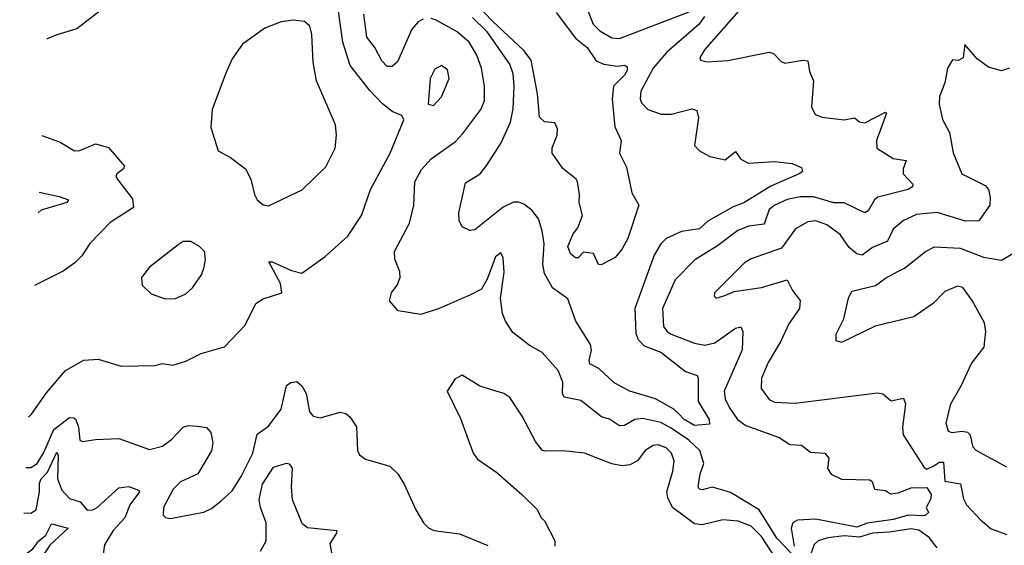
# Model space of a CAD drawing. Extents: x 1843161 to 1959474, y 907081 to 1016326.
# Tile 102 of 256: x 1845782 to 1849596, y 963188 to 965222. Entities that reach past the tile are written whole.
import ezdxf

# ---------------------------------------------------------------- set-up
doc = ezdxf.new("R2010")
doc.units = 0

msp = doc.modelspace()

# ---------------------------------------------------------------- linework, layer by layer
at = {"layer": '0CON20XD'}
for points in [[(1847860.3, 965250.2), (1847935, 965151.2), (1847980, 965115), (1848015, 965062.9), (1848045, 965050.5), (1848097.5, 965042.5), (1848125.5, 965045.5), (1848135, 965040), (1848135.3, 965025), (1848125, 965007.5), (1848081.3, 964965), (1848076.3, 964915), (1848087.4, 964807.4), (1848111.9, 964755), (1848105.5, 964705), (1848132, 964652), (1848152.6, 964552.6), (1848180, 964505), (1848137.5, 964375), (1848115.8, 964335), (1848088, 964302), (1848033.6, 964273.6), (1848024.2, 964274.2), (1848005, 964316.7), (1847965, 964322.5), (1847945, 964300), (1847935, 964300), (1847915, 964316), (1847904.7, 964345), (1847925, 964392.9), (1847943.5, 964416.5), (1847961.4, 964465), (1847948.3, 964515), (1847950.7, 964545), (1847942, 964595), (1847937.3, 964605), (1847885, 964646), (1847844.5, 964705), (1847843.7, 964726.3), (1847863.8, 964775), (1847865, 964800), (1847855, 964823.3), (1847815, 964826.2), (1847794.6, 964844.6), (1847788, 964935), (1847762.6, 965065), (1847735, 965103), (1847613.3, 965216.7), (1847551, 965281)], [(1845815.1, 963683.7), (1845827.3, 963695), (1845885, 963777.8), (1845959.4, 963865), (1846030, 963905), (1846085, 963907.8), (1846175, 963881.4), (1846305, 963884.4), (1846335, 963891.1), (1846375, 963885.6), (1846425, 963900.6), (1846485, 963930.6), (1846575, 963955.6), (1846655, 964040), (1846696.4, 964123.6), (1846725, 964142), (1846796.7, 964165), (1846791.3, 964201.3), (1846746.7, 964285), (1846760, 964285), (1846835, 964251), (1846875, 964241.1), (1846965, 964305.8), (1847052.9, 964385), (1847105.4, 964464.6), (1847140.4, 964565), (1847217.1, 964705), (1847270, 964835), (1847261.4, 964851.4), (1847225, 964866.9), (1847187.1, 964897.1), (1847137.9, 964947.9), (1847062.3, 965045), (1847033.6, 965135), (1847016.7, 965255)], [(1846088, 965252), (1846003, 965187), (1845925, 965163.5), (1845885.4, 965146.6)], [(1847344.5, 965224.5), (1847325, 965213.8), (1847300.4, 965185), (1847245, 965059.5), (1847225, 965041.2), (1847205, 965041.5), (1847185, 965062.5), (1847157.6, 965115), (1847125.8, 965155), (1847114.1, 965244.1)], [(1847983.6, 965253.6), (1848002.8, 965205), (1848028.5, 965178.5), (1848075, 965152.4), (1848105, 965149.2), (1848375, 965252.7)], [(1848574.7, 965265), (1848434.5, 965105), (1848416, 965075), (1848418.8, 965065), (1848445, 965059.5), (1848525, 965064.5), (1848685, 965096.7), (1848701.4, 965091.4), (1848730.9, 965060.9), (1848745, 965054.2), (1848815, 965065.8), (1848835, 965062.5), (1848841.7, 965021.7), (1848856.1, 964986.1), (1848848.8, 964885), (1848862.5, 964855), (1848890, 964845), (1848975, 964834.3), (1849015, 964841.8), (1849035, 964826.5), (1849055, 964822.5), (1849135, 964864.2), (1849139.8, 964859.8), (1849100, 964755), (1849101.4, 964725), (1849165.3, 964685.3), (1849215, 964676.7), (1849203.5, 964645), (1849204.4, 964625), (1849242, 964585), (1849240, 964575), (1849223.8, 964565), (1849105.6, 964535), (1849092.7, 964525), (1849068.2, 964481.8), (1849055, 964474.4), (1848975, 964513.6), (1848935, 964514), (1848856.2, 964536.2), (1848805, 964537), (1848755, 964526.2), (1848707.3, 964505), (1848685, 964487.5), (1848665, 964431.3), (1848606.6, 964423.4), (1848563.4, 964406.6), (1848485, 964347.6), (1848396.9, 964293.1), (1848320.4, 964215), (1848271.1, 964105), (1848276.1, 964035), (1848289.1, 964015), (1848305.6, 964005), (1848395, 963969.7), (1848435, 963962.4), (1848475, 963971.9), (1848555, 964028.5), (1848575, 964034), (1848582.5, 964015), (1848580.3, 963945), (1848511.1, 963785), (1848514.7, 963755), (1848530.6, 963720.6), (1848562, 963675), (1848595, 963651.4), (1848724, 963605), (1848765, 963578.5), (1848810, 963575), (1848845, 963547.9), (1848900, 963545), (1848915.7, 963525.7), (1848911.4, 963485), (1848925, 963462.9), (1848964.6, 963444.6), (1849075, 963442), (1849083.8, 963435), (1849093.3, 963405), (1849135, 963400), (1849155, 963387.1), (1849185, 963391.8), (1849235, 963411.1), (1849295, 963411.2), (1849311.8, 963385), (1849309.2, 963365), (1849293.3, 963335), (1849302, 963315), (1849288.2, 963301.8), (1849225.2, 963305.2), (1849165, 963288.1), (1849065, 963274.1), (1849025, 963258.7), (1848865, 963288.8), (1848794.6, 963285.4), (1848777.1, 963275), (1848770.5, 963255), (1848781.3, 963185)], [(1846745, 964501.2), (1846876.2, 964563.8), (1846966.9, 964653.1), (1847003.5, 964725), (1847009.1, 964775), (1847005.5, 964815), (1846931.1, 964985), (1846917.9, 965057.9), (1846913.8, 965165), (1846905, 965197.5), (1846885, 965215.6), (1846840.7, 965220.7), (1846795, 965213.8), (1846730.9, 965189.1), (1846645, 965128), (1846605, 965070), (1846579.5, 965015), (1846527.5, 964875), (1846521.8, 964805), (1846550.8, 964715), (1846598.8, 964688.8), (1846656, 964645), (1846677.5, 964605), (1846690.8, 964545), (1846702, 964525), (1846725, 964506.2), (1846745, 964501.2)], [(1848775, 963152.9), (1848715, 963215.2), (1848645.7, 963325.7), (1848535, 963392.6), (1848465, 963413.3), (1848450.2, 963409.8), (1848425, 963402.4), (1848415.2, 963405.2), (1848410.2, 963415), (1848417, 963465), (1848431.2, 963505), (1848416.2, 963555), (1848373.3, 963595), (1848305, 963642), (1848265, 963663.2), (1848195, 963678.6), (1848165, 963674.7), (1848125, 963651.5), (1848105, 963650.4), (1848065.7, 963675.7), (1848035, 963685.5), (1847955, 963748.5), (1847891.1, 963761.1), (1847884.7, 963775), (1847885, 963820), (1847868.1, 963865), (1847805, 963934.4), (1847755, 963962.2), (1847691.3, 964011.3), (1847662.9, 964055), (1847651.4, 964085), (1847644.3, 964145), (1847658.8, 964245), (1847655, 964300), (1847645, 964320), (1847625, 964303.8), (1847592.3, 964217.7), (1847570.2, 964179.8), (1847525, 964155.5), (1847405.9, 964104.1), (1847335, 964081.8), (1847247.5, 964095), (1847214.1, 964134.1), (1847222, 964165), (1847244, 964195), (1847256, 964225), (1847253.6, 964246.4), (1847234.3, 964295), (1847233.1, 964325), (1847291.9, 964435), (1847308.9, 964505), (1847312.7, 964595), (1847337.6, 964642.4), (1847375, 964683.6), (1847469.2, 964750.8), (1847498.4, 964781.6), (1847568.2, 964875), (1847582.2, 964907.8), (1847582.5, 964965), (1847570.3, 965035), (1847552.4, 965085), (1847522.2, 965135), (1847476.2, 965175), (1847395, 965220), (1847375, 965226.9)], [(1848434.6, 965235), (1848413.1, 965205), (1848286.7, 965095), (1848235, 965033.9), (1848187.2, 964945), (1848185.3, 964915.3), (1848190.8, 964900.8), (1848214.7, 964874.7), (1848266.1, 964856.1), (1848305, 964856.2), (1848385, 964876.7), (1848405, 964871.2), (1848411.7, 964841.7), (1848396, 964735), (1848414.5, 964714.5), (1848455, 964693.1), (1848515, 964679.4), (1848555, 964712.5), (1848575, 964682), (1848605, 964667.5), (1848705, 964673.8), (1848774.5, 964665.5), (1848810.5, 964650.5), (1848813.8, 964635), (1848801.2, 964625), (1848691.5, 964578.5), (1848586.7, 964513.3), (1848545, 964497.5), (1848447.8, 964442.2), (1848415, 964412.8), (1848345, 964402.2), (1848285.3, 964374.8), (1848265.4, 964355), (1848239.6, 964310.4), (1848164.4, 964105), (1848167.9, 964007.9), (1848177.5, 963985), (1848200.5, 963960.5), (1848265.7, 963935.7), (1848361.2, 963861.2), (1848405.6, 963845), (1848410, 963835), (1848409.3, 963745), (1848451.8, 963675), (1848453.1, 963656.9), (1848395, 963651.3), (1848355.3, 963675), (1848335.6, 963695.6), (1848315.1, 963715.1), (1848245, 963755.2), (1848145, 963784), (1848085, 963816.7), (1848025, 963872.4), (1847990, 963890), (1847987.9, 963905), (1847997.1, 963942.9), (1847992.1, 963965), (1847936, 964056), (1847905, 964141.4), (1847845, 964184), (1847815, 964240), (1847808.6, 964275), (1847813.1, 964355), (1847805.2, 964405.2), (1847791.5, 964451.5), (1847765, 964484.4), (1847735, 964508), (1847715, 964515.8), (1847695, 964515.5), (1847655, 964496.8), (1847545, 964409.2), (1847525, 964406.2), (1847495, 964420), (1847484.4, 964445), (1847482.2, 964475), (1847508.9, 964591.1), (1847565, 964625.6), (1847590.9, 964659.1), (1847646.2, 964745), (1847682.5, 964825), (1847693.1, 964876.9), (1847697, 964965), (1847693.2, 965013.2), (1847680.3, 965050.3), (1847592.1, 965175), (1847535, 965230.5)], [(1849615.5, 965034.5), (1849585, 965024.3), (1849535, 965038.6), (1849490.5, 965070.5), (1849443.3, 965126.7), (1849436.1, 965073.9), (1849416.4, 965063.6), (1849395, 965066.7), (1849376.2, 965035), (1849365, 964977.5), (1849344.2, 964925), (1849344, 964895), (1849355.8, 964835.8), (1849382.9, 964785), (1849397.5, 964707.5), (1849430.8, 964625), (1849521.1, 964581.1), (1849534.6, 964564.6), (1849541.2, 964535), (1849539.5, 964505), (1849496.5, 964443.5), (1849445, 964442.2), (1849335, 964475.6), (1849255, 964468.3), (1849205, 964444.7), (1849165, 964412.1), (1849142.7, 964365), (1849085, 964340), (1849045, 964310.4), (1849025, 964316.1), (1848995, 964340.9), (1848960.5, 964390.5), (1848908.7, 964428.7), (1848865, 964444.1), (1848835, 964440.3), (1848786.9, 964413.1), (1848732, 964338), (1848615, 964296.8), (1848589.3, 964280.7), (1848472.9, 964165), (1848472, 964152), (1848480, 964145), (1848513.3, 964155), (1848549.8, 964170.2), (1848655, 964185.4), (1848755, 964215.5), (1848775, 964174.4), (1848804.6, 964135), (1848802.1, 964105), (1848760.8, 964045), (1848729.3, 963975), (1848680.7, 963895), (1848655.4, 963835), (1848654.5, 963795), (1848685, 963752.2), (1848705, 963742.5), (1848785, 963737.7), (1849105, 963777.8), (1849125, 963774.3), (1849157.3, 963747.3), (1849205, 963758), (1849213.5, 963735), (1849200.9, 963645), (1849204.5, 963615), (1849285, 963488.9), (1849295, 963482.5), (1849320.7, 963495), (1849345, 963509.4), (1849359.6, 963509.6), (1849365, 963436.9), (1849425.7, 963425.7), (1849437.4, 963367.4), (1849449.6, 963345), (1849504.8, 963284.8), (1849545, 963251.3), (1849605, 963230.2)], [(1847385, 964890), (1847415, 964923.8), (1847445.9, 964994.1), (1847438.5, 965028.5), (1847415, 965044.3), (1847389.1, 965030.9), (1847371.5, 964995), (1847363.3, 964895), (1847385, 964890)], [(1845867.5, 964773.9), (1845937.8, 964747.8), (1845994.5, 964714.5), (1846015, 964715.7), (1846075, 964741.1), (1846125, 964727.1), (1846187.5, 964655), (1846183.8, 964645), (1846158, 964625), (1846154.2, 964615), (1846162, 964602), (1846218.8, 964528.8), (1846222.9, 964495), (1846132.7, 964437.3), (1846053.5, 964356.5), (1846022.2, 964307.8), (1845995, 964280.6), (1845950.5, 964249.5), (1845839.6, 964193.5)], [(1845857, 964554.3), (1845935, 964538.4), (1845970.6, 964525), (1845964, 964515), (1845865, 964485.3), (1845853.1, 964474.7)], [(1846345, 964141.9), (1846385, 964143.1), (1846425, 964161.4), (1846450.8, 964185), (1846485.7, 964235), (1846495.7, 964265), (1846502, 964295), (1846497.1, 964325), (1846478, 964345), (1846445, 964364.2), (1846415, 964364), (1846395, 964350.8), (1846285, 964264), (1846254, 964225), (1846256.2, 964195), (1846291.3, 964161.3), (1846345, 964141.9)], [(1849605, 963491.1), (1849486.9, 963555), (1849475, 963567.5), (1849470.4, 963589.6), (1849465, 963614.4), (1849454.4, 963624.4), (1849431.4, 963628.6), (1849393.8, 963623.8), (1849379.1, 963629.1), (1849370.7, 963660.7), (1849388.8, 963735), (1849429.1, 963805), (1849468.1, 963891.9), (1849517.8, 963955), (1849524.4, 964015), (1849518.7, 964048.7), (1849471.2, 964135), (1849435, 964186.2), (1849415, 964191.2), (1849365, 964170), (1849320.8, 964125), (1849245, 964071.9), (1849095, 964036.7), (1848965, 963972.5), (1848945, 963980), (1848944, 964005), (1848974.4, 964065), (1848992.5, 964145), (1849005, 964171.2), (1849096.6, 964193.4), (1849135, 964222.5), (1849182.9, 964247.1), (1849209.5, 964260.5), (1849290, 964325), (1849325, 964343.1), (1849425, 964338.5), (1849515, 964302.7), (1849585, 964291.2), (1849675, 964344.3)], [(1848699.6, 963155), (1848655, 963222.3), (1848615, 963262.4), (1848565, 963281.4), (1848505, 963286.4), (1848425, 963266.7), (1848395, 963270.9), (1848310, 963335), (1848291.7, 963371.7), (1848288.9, 963395), (1848312.3, 963475), (1848316.9, 963515), (1848307.1, 963545), (1848285.6, 963565), (1848255, 963577.5), (1848235, 963574.7), (1848204.8, 963555.2), (1848174.3, 963515), (1848145, 963499.1), (1848115, 963495.5), (1848075, 963503.3), (1847970, 963545), (1847885, 963554), (1847815, 963552), (1847805, 963556.2), (1847779.3, 963589.3), (1847727.6, 963687.6), (1847679.7, 963759.7), (1847657.5, 963775), (1847564.4, 963804.4), (1847495, 963846.2), (1847468.3, 963831.7), (1847437.5, 963785), (1847488.8, 963678.8), (1847538.8, 963545), (1847555, 963521.2), (1847630, 963470), (1847727.1, 963385)], [(1845805.8, 963488.9), (1845825, 963489.6), (1845849.2, 963505), (1845875, 963546.8), (1845913.8, 963636.2), (1845975, 963682.7), (1845991.7, 963681.7), (1845999.5, 963675), (1846009.6, 963645), (1846014.3, 963595), (1846025, 963589.2), (1846075, 963597.8), (1846165, 963601.1), (1846285, 963558.9), (1846335, 963571.4), (1846370.9, 963599.1), (1846415, 963645.6), (1846435, 963651.4), (1846469.7, 963649.7), (1846505, 963644), (1846522.5, 963625), (1846530, 963585), (1846525, 963553.8), (1846471.1, 963465), (1846405, 963434), (1846376.7, 963405), (1846338.1, 963335), (1846338, 963305), (1846345.8, 963295.8), (1846365, 963291.9), (1846495, 963316.9), (1846525, 963330), (1846561.2, 963358.8), (1846605, 963398.5), (1846638.9, 963455), (1846685.2, 963544.8), (1846701.4, 963618.6), (1846745, 963648.8), (1846794.6, 963715), (1846815, 963806.2), (1846831.3, 963818.7), (1846855, 963821.4), (1846874.6, 963804.6), (1846891.5, 963775), (1846903.8, 963705), (1846917.9, 963687.9), (1846945, 963681.5), (1847022.8, 963702.8), (1847045, 963697.8), (1847060, 963685), (1847086.8, 963646.8), (1847090, 963555), (1847098.3, 963538.3), (1847121.3, 963521.3), (1847215, 963494), (1847246.2, 963465), (1847271.2, 963425), (1847316, 963325), (1847345.7, 963275.7), (1847365, 963256.2), (1847385.7, 963245.7), (1847485, 963232.7), (1847595, 963187.1)], [(1845797.4, 963314.2), (1845825, 963312.6), (1845845, 963325.5), (1845858.7, 963395), (1845858.4, 963428.4), (1845864.4, 963445), (1845888.9, 963471.1), (1845925, 963548.5), (1845930.9, 963535), (1845927.9, 963445), (1845945, 963401.5), (1845975, 963369.6), (1846015.9, 963355.9), (1846043.6, 963323.6), (1846065, 963325.4), (1846081.8, 963335), (1846165, 963410.4), (1846204.7, 963415.3), (1846242.1, 963402.1), (1846245.4, 963395), (1846207.8, 963345), (1846188.8, 963295), (1846143.3, 963245), (1846110.7, 963189.3), (1846102.2, 963135)], [(1846714, 963165), (1846736.2, 963205), (1846736.8, 963275), (1846714.2, 963335), (1846709.5, 963365), (1846722.8, 963425), (1846765, 963490), (1846815, 963506), (1846825, 963503.3), (1846836.8, 963486.8), (1846832.7, 963415), (1846836.8, 963365), (1846875, 963274.2), (1846897.1, 963257.1), (1847010, 963245), (1847009.1, 963235), (1846982.5, 963195), (1847001.8, 963085)], [(1847727.1, 963385), (1847786.7, 963326.7), (1847802, 963295), (1847815, 963283.3), (1847854.3, 963205), (1847854.4, 963185)], [(1845789, 963138.8), (1845795, 963146.1), (1845832.8, 963175), (1845856.2, 963205), (1845883.1, 963226.9), (1845905, 963271.2), (1845970, 963255), (1845898.1, 963188.1), (1845857.3, 963125), (1845844, 963055), (1845781.6, 962985)], [(1849335, 963178.8), (1849305, 963218.6), (1849265, 963247.2), (1849235, 963252), (1849149.2, 963239.2), (1849085, 963235.4), (1849035, 963220), (1848975, 963224.8), (1848912.5, 963217.5), (1848875, 963205.2), (1848859.3, 963190.7), (1848846, 963155)]]:
    msp.add_lwpolyline(points, dxfattribs=at)

doc.saveas('drawing.dxf')
